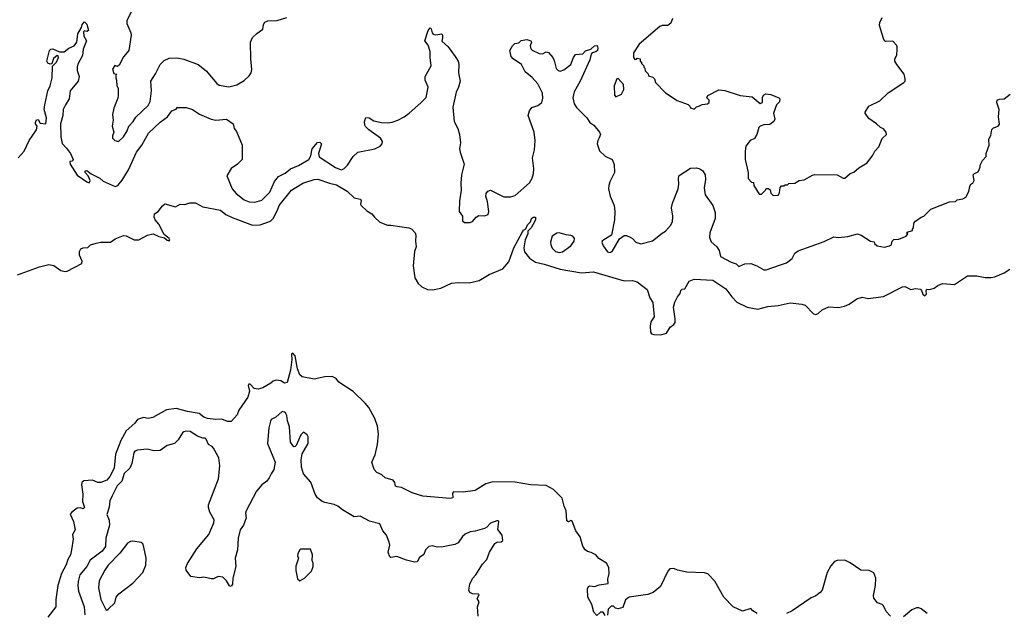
# Model space of a CAD drawing. Extents: x 2086813 to 2278017, y 548126 to 753336.
# Tile 32 of 256: x 2178289 to 2186606, y 560169 to 565185. Entities that reach past the tile are written whole.
import ezdxf

# ---------------------------------------------------------------- set-up
doc = ezdxf.new("R2010")
doc.units = 0

msp = doc.modelspace()

# ---------------------------------------------------------------- linework, layer by layer
at = {"layer": '0CON10XD'}
for points in [[(2179235, 565262.5), (2179193.3, 565175), (2179193.6, 565153.6), (2179227.5, 565075), (2179230, 565055), (2179210, 564925), (2179165, 564870), (2179130, 564800), (2179115, 564790), (2179093, 564797), (2179073.9, 564766.1), (2179085, 564730), (2179110, 564725), (2179100, 564715), (2179100, 564695), (2179107.5, 564675), (2179110, 564625), (2179120, 564605), (2179120, 564545), (2179117, 564523), (2179083.6, 564436.4), (2179073.3, 564385), (2179077.5, 564335), (2179070, 564285), (2179083.8, 564235), (2179072.5, 564205), (2179072.5, 564185), (2179093, 564163), (2179123, 564157), (2179165, 564193.8), (2179196, 564245), (2179212, 564285), (2179248, 564325), (2179269.2, 564360.8), (2179375, 564461.2), (2179390, 564495), (2179401.2, 564585), (2179395.8, 564665), (2179435, 564726.7), (2179474.4, 564805.6), (2179509.7, 564840.3), (2179550.8, 564859.2), (2179615, 564862.5), (2179675, 564852), (2179795, 564807.5), (2179863.6, 564753.6), (2179953.8, 564645), (2179975, 564632), (2180055, 564618), (2180122.5, 564635), (2180185, 564671.2), (2180228.3, 564711.7), (2180244.2, 564735.8), (2180250.8, 564765), (2180240, 564855), (2180238, 564995), (2180256.1, 565033.9), (2180291.2, 565068.8), (2180342, 565105), (2180347.5, 565145), (2180358.8, 565165), (2180385, 565175.8), (2180465, 565177.5), (2180545, 565203.8)], [(2183803.6, 565196.4), (2183790, 565155), (2183765, 565136.7), (2183715, 565136.2), (2183695, 565126.7), (2183522.3, 564977.7), (2183472.5, 564905), (2183472.5, 564865), (2183485, 564850), (2183498.3, 564851.7), (2183505, 564860), (2183530, 564855), (2183530, 564835), (2183540, 564825), (2183540, 564815), (2183560, 564795), (2183560, 564785), (2183570, 564775), (2183571.7, 564751.7), (2183598.3, 564728.3), (2183601.7, 564711.7), (2183638.3, 564698.3), (2183650, 564685), (2183660, 564655), (2183745, 564567.5), (2183841.7, 564501.7), (2183937, 564467), (2183950, 564455), (2183955, 564440), (2183985, 564430), (2184005, 564450), (2184027, 564453), (2184053, 564467), (2184100, 564475), (2184112.5, 564485), (2184112.5, 564505), (2184092.5, 564525), (2184102.5, 564545), (2184195, 564592.5), (2184245, 564586.7), (2184375, 564543.8), (2184475, 564532.5), (2184545, 564477.5), (2184562.5, 564485), (2184562.9, 564527.1), (2184573.4, 564546.6), (2184592.1, 564557.9), (2184634, 564554), (2184702, 564525), (2184709.2, 564515), (2184708.1, 564491.9), (2184682.9, 564465), (2184657.1, 564395), (2184666.9, 564345), (2184660.6, 564325), (2184625, 564299.2), (2184575, 564296.7), (2184544.3, 564285.7), (2184533.3, 564275), (2184516.2, 564215), (2184495, 564182.5), (2184460, 564165), (2184423.3, 564115), (2184416.7, 564075), (2184416.7, 564005), (2184442.5, 563895), (2184443, 563843), (2184471.7, 563811.7), (2184488.3, 563808.3), (2184490, 563785), (2184535, 563710), (2184555, 563710), (2184590, 563745), (2184595, 563760), (2184615, 563760), (2184628.3, 563748.3), (2184635, 563720), (2184655, 563700), (2184695, 563702.5), (2184707, 563723), (2184711.7, 563768.3), (2184725, 563780), (2184745, 563780), (2184755, 563790), (2184775, 563790), (2184785, 563800), (2184837, 563803), (2184873, 563827), (2184915, 563832.5), (2184985, 563872.5), (2185005, 563876.7), (2185193, 563873), (2185245, 563846.7), (2185260, 563845), (2185303.9, 563886.1), (2185335, 563896.7), (2185377.7, 563932.3), (2185447.5, 563975), (2185495, 564040), (2185512.5, 564075), (2185545, 564110), (2185575, 564180), (2185610, 564215), (2185607.5, 564235), (2185585, 564262.5), (2185560, 564275), (2185526.1, 564306.1), (2185460.7, 564350.7), (2185430, 564395), (2185430, 564405), (2185462.5, 564455), (2185555, 564500), (2185625, 564567.5), (2185756.4, 564653.6), (2185767.5, 564665), (2185770, 564685), (2185760, 564725), (2185697.5, 564805), (2185682.5, 564835), (2185682.5, 564855), (2185697.5, 564885), (2185702.5, 564935), (2185702.5, 564955), (2185695, 564970), (2185665, 565002.5), (2185605, 565001.9), (2185595, 565007.5), (2185586, 565026), (2185552.1, 565135), (2185555, 565160), (2185575, 565203.8)], [(2178275, 564017.5), (2178326.2, 564075), (2178368, 564165), (2178430, 564255), (2178437.5, 564285), (2178422.5, 564305), (2178423.3, 564315), (2178431.7, 564338.3), (2178445, 564342.5), (2178461.2, 564311.2), (2178508.8, 564305), (2178516, 564355), (2178494.5, 564425), (2178501.1, 564465), (2178526.6, 564583.4), (2178547.5, 564625), (2178562.9, 564695), (2178566.4, 564793.6), (2178600, 564825), (2178616.2, 564865), (2178615, 564880), (2178605, 564882.5), (2178574.2, 564855.8), (2178558.8, 564811.2), (2178545, 564808.8), (2178525, 564816.7), (2178518.8, 564835), (2178541.1, 564925), (2178552, 564935), (2178568.8, 564938.8), (2178625, 564912.5), (2178665, 564914), (2178703.3, 564945), (2178750, 564965), (2178771.2, 564995), (2178778.6, 565065), (2178812, 565118), (2178816.2, 565145), (2178835, 565166.7), (2178855, 565147.5), (2178871.2, 565095), (2178855, 565086.2), (2178835, 565090), (2178827.5, 565082.5), (2178830, 565045), (2178852.5, 565005), (2178824.2, 564935), (2178818.5, 564881.5), (2178782, 564815), (2178774.1, 564785.9), (2178774.2, 564755), (2178790.8, 564705), (2178782, 564665), (2178716, 564584), (2178706.7, 564515), (2178674.6, 564465.4), (2178656.9, 564425), (2178654, 564375), (2178634.5, 564305.5), (2178635.5, 564195), (2178647.5, 564137.5), (2178685, 564100), (2178716.7, 564055), (2178740, 564005), (2178735, 563990), (2178713.3, 563986.7), (2178716.2, 563965), (2178775, 563871.2), (2178855, 563813.8), (2178875, 563807.5), (2178883.3, 563825), (2178866.1, 563866.1), (2178842.5, 563895), (2178841.7, 563908.3), (2178855, 563910), (2178892.2, 563882.2), (2178965, 563845.8), (2178995, 563819.7), (2179094.4, 563775.5), (2179116.4, 563783.6), (2179155, 563829.2), (2179207.5, 563917.5)], [(2179207.5, 563917.5), (2179275, 564065.8), (2179319.1, 564125), (2179376.7, 564225), (2179475, 564318.1), (2179536.2, 564365), (2179575, 564413.8), (2179610, 564430), (2179618.3, 564441.7), (2179694.3, 564444.3), (2179747.5, 564425), (2179807, 564387), (2179905.5, 564345.5), (2179945, 564337.1), (2180035.7, 564345.7), (2180092.5, 564305), (2180100, 564265), (2180120.7, 564240.7), (2180166.7, 564125), (2180167.5, 564005), (2180127.5, 563965), (2180075, 563926.7), (2180038.8, 563865), (2180082.7, 563755), (2180117.9, 563715), (2180185, 563662.7), (2180226, 563646), (2180275, 563641.8), (2180335, 563660.4), (2180401.8, 563728.2), (2180441.1, 563818.9), (2180475, 563860), (2180531.7, 563888.3), (2180575.3, 563924.6), (2180645, 563951.8), (2180730, 564005), (2180748.2, 564035), (2180758.5, 564095), (2180805, 564147.5), (2180825, 564148.9), (2180837.5, 564135), (2180812.5, 564055), (2180819.1, 564025), (2180955.5, 563935), (2181005, 563915.3), (2181027.5, 563925), (2181057.5, 563955), (2181105, 564028.8), (2181144.3, 564065.7), (2181290, 564095), (2181335, 564117.5), (2181350, 564135), (2181353.3, 564155), (2181336.7, 564185), (2181236.7, 564255), (2181211.2, 564281.2), (2181203.8, 564295), (2181202.5, 564325), (2181211.7, 564358.3), (2181240, 564355), (2181280.8, 564330.8), (2181345, 564317.5), (2181395, 564313.8), (2181435, 564320), (2181483.6, 564336.4), (2181535.8, 564364.2), (2181580, 564395), (2181678.3, 564481.7), (2181721.4, 564528.6), (2181740, 564615), (2181714.5, 564674.5), (2181714.4, 564705), (2181765.8, 564795), (2181755.8, 564864.2), (2181755.6, 564915), (2181738.5, 564968.5), (2181711.2, 565005), (2181740, 565095), (2181755, 565116), (2181765, 565106.7), (2181773.4, 565073.4), (2181782.3, 565062.3), (2181805, 565057.1), (2181854.1, 565064.1), (2181861.2, 565055), (2181859.4, 565030.6), (2181854.3, 565004.3), (2181907, 564957), (2181967.5, 564875), (2181991.4, 564835), (2181997.1, 564805), (2181994.4, 564735), (2182008.6, 564665), (2181995.6, 564615), (2181976.3, 564573.7), (2181948.5, 564445), (2181958.2, 564325), (2181990.9, 564265), (2182004.5, 564215), (2182012.9, 564145), (2182004.5, 564095), (2182008.5, 564065), (2182044.4, 563965), (2182021.1, 563875), (2182014.4, 563805), (2182018.6, 563745), (2182004.2, 563655), (2182000, 563565), (2182030, 563525), (2182030, 563485), (2182045, 563470), (2182095, 563470), (2182115, 563480), (2182143.6, 563516.4), (2182168.3, 563531.7), (2182215, 563527.5), (2182245, 563540), (2182252.5, 563565), (2182241.2, 563645), (2182226.2, 563693.8), (2182228.8, 563715), (2182243.9, 563736.1), (2182265, 563743.3), (2182378.3, 563688.3), (2182435, 563687.1), (2182475, 563700), (2182595, 563805.8), (2182617.1, 563845), (2182629.1, 563885), (2182631.7, 563928.3), (2182621.7, 564018.3), (2182636.2, 564085), (2182644.4, 564165), (2182633.5, 564235), (2182584.3, 564375), (2182595.7, 564414.3), (2182615, 564443.8), (2182665, 564460), (2182698.8, 564485), (2182707.9, 564522.1), (2182704.4, 564564.4), (2182665, 564644), (2182616.6, 564696.6), (2182560, 564745), (2182527.3, 564807.3), (2182456.7, 564855), (2182440, 564875), (2182430, 564925), (2182452.5, 564965), (2182470, 564985), (2182505, 564990), (2182525, 565010), (2182573.6, 565016.4), (2182607, 565007), (2182612.5, 564995), (2182600, 564965), (2182607.5, 564937.5), (2182617, 564927), (2182678.3, 564898.3), (2182705, 564897.5), (2182735, 564912.5), (2182755, 564907.5), (2182792.5, 564865), (2182805, 564840), (2182821.7, 564771.7), (2182836.4, 564756.4), (2182855, 564751.2), (2182885, 564761.2), (2182945, 564806.7), (2182965.7, 564864.3), (2182985, 564891.2), (2183045, 564896.2), (2183068.8, 564921.2), (2183114.2, 564935.8), (2183145, 564963.8), (2183166.4, 564966.4), (2183173.8, 564945), (2183170, 564925), (2183155, 564912.5), (2183125.8, 564904.2), (2183117.3, 564892.7), (2183104.4, 564845), (2183024.6, 564665.4), (2182974, 564575), (2182961.2, 564525), (2182971.2, 564475), (2182992.1, 564442.1), (2183079.2, 564355), (2183105, 564316), (2183138.8, 564295), (2183186, 564235), (2183194, 564215), (2183182.7, 564187.3), (2183171.2, 564165), (2183166.2, 564135), (2183186.4, 564076.4), (2183235, 564031.2), (2183294.2, 564004.2), (2183311.2, 563961.2), (2183312.2, 563895), (2183274.2, 563814.2), (2183264.2, 563784.2), (2183262.9, 563755), (2183276.9, 563695), (2183309.5, 563615), (2183316.8, 563563.2), (2183314.2, 563495), (2183287, 563363), (2183222.5, 563325), (2183210, 563315), (2183207.5, 563305), (2183216.2, 563275), (2183255, 563223.8), (2183275, 563216.7), (2183293.9, 563226.1), (2183356.4, 563333.6), (2183395, 563362.5), (2183415, 563362.5), (2183447, 563347), (2183465, 563337.5), (2183493.9, 563303.9), (2183535, 563290), (2183635, 563317.5), (2183715, 563382.5), (2183745, 563397.5), (2183786.2, 563445), (2183802.3, 563477.7), (2183805.8, 563524.2), (2183794.4, 563595), (2183804.5, 563635.5), (2183850, 563755), (2183856.2, 563795), (2183852.9, 563845), (2183860.9, 563869.1), (2183955, 563931.2), (2184005.8, 563934.2), (2184035, 563925.8), (2184059.1, 563909.1), (2184079.4, 563875), (2184081.9, 563835), (2184071.9, 563765), (2184078, 563705), (2184144.2, 563615), (2184163.6, 563556.4), (2184164.2, 563505), (2184117.5, 563385), (2184116.2, 563345), (2184129.3, 563309.3), (2184177.5, 563265), (2184196.1, 563236.1), (2184210, 563185), (2184297.5, 563135), (2184340.7, 563120.7), (2184365, 563100), (2184415, 563122), (2184465, 563124), (2184515, 563106.2), (2184575, 563070), (2184595, 563070), (2184715.7, 563114.3), (2184765, 563130), (2184814.1, 563165.9), (2184837.7, 563212.3), (2184865, 563232), (2185085, 563311.2), (2185165, 563350), (2185205, 563343.8), (2185285, 563353.8), (2185365, 563376.2), (2185397.5, 563365), (2185475, 563312.5), (2185507, 563307), (2185510, 563295), (2185533.6, 563273.6), (2185595, 563263.8), (2185635.9, 563274.1), (2185652.5, 563285), (2185660, 563315), (2185671.7, 563328.3), (2185715, 563330), (2185777.5, 563355), (2185790, 563375), (2185780, 563385), (2185785, 563390), (2185830, 563405), (2185830, 563415), (2185840, 563425), (2185842.5, 563465), (2185857, 563483), (2185903.9, 563516.1), (2185926.1, 563523.9), (2185986.4, 563583.6), (2186143, 563647), (2186195, 563650), (2186208.3, 563661.7), (2186255, 563672.5), (2186280, 563685), (2186307.5, 563732.5), (2186313.6, 563776.4), (2186322.5, 563795), (2186340, 563805), (2186352.5, 563825), (2186343.3, 563875), (2186353.9, 563886.1), (2186385, 563900), (2186401.7, 563938.3), (2186402.5, 563955), (2186422.5, 563995), (2186451.7, 564028.3), (2186452.5, 564055), (2186477.5, 564125), (2186476.7, 564175), (2186493.8, 564206.2), (2186502.1, 564257.9), (2186515, 564272), (2186555, 564285.8), (2186565, 564302.5), (2186557.8, 564365), (2186562.9, 564425), (2186544.2, 564485), (2186546.1, 564503.9), (2186565, 564512.5), (2186605, 564515.8), (2186655, 564556)], [(2183325, 564532.5), (2183373, 564557), (2183393.3, 564595), (2183388.3, 564638.3), (2183345, 564687.5), (2183332.5, 564685), (2183310, 564625), (2183313, 564547), (2183325, 564532.5)], [(2178271.3, 563028.7), (2178455, 563096.2), (2178535, 563115.5), (2178577.9, 563107.9), (2178635, 563067.1), (2178671.7, 563058.3), (2178688.8, 563061.2), (2178812.5, 563125), (2178817.5, 563145), (2178793.6, 563196.4), (2178792.5, 563225), (2178805, 563247.5), (2178825, 563257.5), (2178865, 563260), (2178886.4, 563283.6), (2178935, 563296), (2178975, 563305.8), (2179055, 563306.2), (2179095, 563333.3), (2179165, 563362.5), (2179188.7, 563358.7), (2179255, 563324.3), (2179294.3, 563325.7), (2179367.5, 563365), (2179415, 563375.5), (2179465, 563353.1), (2179512.5, 563342.5), (2179535, 563321.2), (2179552.5, 563317.5), (2179556.2, 563325), (2179551.2, 563335), (2179510.5, 563370.5), (2179465, 563457.5), (2179432.5, 563495), (2179423.8, 563515), (2179427.5, 563545), (2179457.5, 563565), (2179495, 563613.3), (2179515, 563628.8), (2179605, 563602.5), (2179643.6, 563626.4), (2179685, 563622.5), (2179725, 563636.7), (2179775, 563636.7), (2179835, 563602.5), (2179985.7, 563575.7), (2180030.3, 563540.3), (2180084.1, 563514.1), (2180255, 563449.4), (2180319.1, 563450.9), (2180407.8, 563482.2), (2180428.6, 563505), (2180465.4, 563575), (2180479.4, 563615), (2180585, 563745.6), (2180680, 563805), (2180775, 563833.3), (2180806.7, 563836.7), (2180905, 563802.7), (2180965, 563789.4), (2181054.2, 563735), (2181115, 563679.2), (2181168.1, 563668.1), (2181172.5, 563655), (2181167.5, 563625), (2181173.6, 563613.6), (2181220.8, 563570.9), (2181262.2, 563545), (2181285, 563515.6), (2181332, 563475), (2181395, 563448), (2181425, 563449.2), (2181576.7, 563426.7), (2181598.3, 563418.3), (2181630, 563385), (2181635.7, 563365.7), (2181631.4, 563315), (2181638.9, 563265), (2181624.2, 563225), (2181613.8, 563105), (2181627.1, 563005), (2181653.5, 562955), (2181685, 562929.1), (2181735, 562905.4), (2181775, 562901.1), (2181845, 562917.5), (2181935, 562958), (2181995, 562963.4), (2182085, 562961.6), (2182168.8, 562981.2), (2182255, 563031.1), (2182369.8, 563080.2), (2182421.3, 563138.7), (2182462.9, 563257.1), (2182535, 563391.2), (2182545, 563406.2), (2182565, 563417.5), (2182579.1, 563450.9), (2182604, 563476), (2182611.2, 563505)], [(2182611.2, 563505), (2182625, 563516.2), (2182645, 563516.7), (2182645.8, 563495), (2182610.6, 563425), (2182582, 563398), (2182580.6, 563375), (2182560, 563325), (2182547.4, 563257.4), (2182553.1, 563223.1), (2182595, 563168.9), (2182645, 563136.7), (2182719.7, 563119.7), (2182855, 563076.8), (2183035, 563046.7), (2183135, 563053.1), (2183395, 562977.1), (2183465, 562980), (2183505, 562970), (2183589.2, 562905), (2183611.8, 562835), (2183638.1, 562795), (2183647.1, 562675), (2183619.2, 562630.8), (2183613.3, 562595), (2183617.5, 562545), (2183625, 562531.2), (2183645, 562524.2), (2183705, 562520.8), (2183752, 562535), (2183782.7, 562587.3), (2183815, 562609.1), (2183824.8, 562625.2), (2183827.2, 562657.2), (2183812.1, 562755), (2183822, 562798), (2183845, 562842.5), (2183868.3, 562871.7), (2183875, 562897.5), (2183885, 562907.5), (2183908.3, 562911.7), (2183945, 562976.7), (2183985, 562992.5), (2184145, 562983.6), (2184255, 562911.5), (2184303.3, 562843.3), (2184346.8, 562796.8), (2184435, 562755.8), (2184525, 562739.2), (2184609.2, 562760.8), (2184695, 562771.2), (2184796.4, 562793.6), (2184895, 562780.8), (2184925, 562773.8), (2184995, 562700), (2185015, 562693.3), (2185035, 562702.5), (2185066.4, 562733.6), (2185125, 562760), (2185205, 562752.5), (2185257, 562763), (2185295, 562780), (2185360, 562825), (2185405, 562840), (2185455, 562830), (2185585, 562846.7), (2185745, 562928.8), (2185765, 562930), (2185816.4, 562906.4), (2185855, 562912.5), (2185897, 562907), (2185907, 562897), (2185917.5, 562865), (2185935, 562852.5), (2185950, 562865), (2185947.5, 562895), (2185952.5, 562907.5), (2185976.4, 562906.4), (2186013.9, 562916.1), (2186045, 562938.8), (2186085, 562956.7), (2186185, 562947.5), (2186295, 563020), (2186375, 563020), (2186445, 563007.1), (2186495, 563005.8), (2186525, 563012), (2186604.2, 563045.8), (2186653, 563077)], [(2182845, 563218.1), (2182875, 563223.1), (2182943.8, 563275), (2182973.3, 563315), (2182976.2, 563335), (2182960, 563355), (2182945, 563360.8), (2182905.8, 563365.8), (2182845, 563384), (2182825, 563382), (2182788, 563355), (2182772.5, 563305), (2182776.4, 563283.6), (2182787.5, 563255), (2182815, 563225.7), (2182845, 563218.1)], [(2183235, 560150), (2183218.3, 560178.3), (2183195, 560180), (2183165, 560150), (2183139.3, 560179.3), (2183122.5, 560245), (2183087.5, 560305), (2183086.2, 560375), (2183093.8, 560395), (2183105, 560401.2), (2183145, 560396.7), (2183185, 560410), (2183259.3, 560420.7), (2183257.3, 560457.3), (2183267.8, 560505), (2183264.4, 560555), (2183245, 560592), (2183181.2, 560631.2), (2183154.3, 560664.3), (2183115, 560684), (2183085, 560691.2), (2183065, 560706.7), (2183045, 560737.5), (2183024, 560815), (2182986, 560865), (2182955, 560947.5), (2182945, 560952.5), (2182925, 560941.2), (2182911.3, 560951.3), (2182905.6, 561035), (2182888.6, 561075), (2182872.3, 561142.3), (2182798, 561215), (2182735, 561250), (2182604.5, 561254.5), (2182475, 561276.7), (2182285, 561280), (2182227.3, 561262.7), (2182135, 561208), (2182033.6, 561193.6), (2181954.2, 561195.8), (2181943.8, 561185), (2181947.5, 561145), (2181925, 561140), (2181695, 561160), (2181605, 561188), (2181515, 561233.5), (2181476.7, 561236.7), (2181463.9, 561243.9), (2181457.5, 561275), (2181442.5, 561295), (2181375, 561314), (2181348.8, 561338.8), (2181325, 561350), (2181305, 561360), (2181283.3, 561385), (2181264.2, 561445), (2181292.3, 561507.7), (2181310, 561595), (2181320.8, 561685), (2181311.3, 561751.3), (2181288.6, 561815), (2181236.8, 561906.8), (2181206.2, 561945), (2181105, 562043.3), (2180985, 562123.3), (2180963, 562153), (2180929.3, 562169.3), (2180865, 562166.2), (2180775, 562148), (2180675, 562166.2), (2180654.3, 562185), (2180635.6, 562235), (2180615.6, 562345), (2180595, 562366), (2180585, 562360), (2180588.6, 562315), (2180576.9, 562223.1), (2180549.5, 562120.5), (2180525, 562112.5), (2180494.3, 562134.3), (2180455, 562139.2), (2180429.7, 562130.3), (2180411.2, 562115), (2180341.2, 562075), (2180302.3, 562062.3), (2180268.8, 562068.8), (2180235, 562106.2), (2180223.3, 562106.7), (2180220, 562095), (2180228.8, 562045), (2180216.7, 561995), (2180140.6, 561885), (2180125, 561846.7), (2180075, 561790), (2180045, 561790), (2179995, 561810.6), (2179945, 561805.4), (2179875, 561815.4), (2179845, 561826.2), (2179805, 561857.3), (2179705, 561874.6), (2179610.3, 561900.3), (2179530.2, 561889.8), (2179412.5, 561825), (2179375, 561815.8), (2179333.9, 561823.9), (2179284.2, 561805.8), (2179260, 561775), (2179189.2, 561710.8), (2179141.8, 561628.2), (2179115, 561556.2), (2179099.1, 561515), (2179087.3, 561395), (2179050.4, 561325), (2179025.3, 561294.7), (2178975, 561273.7), (2178950, 561275), (2178903.4, 561293.4), (2178831.5, 561288.5), (2178813.6, 561275), (2178810.4, 561255), (2178823.1, 561175), (2178819.2, 561115), (2178836.4, 561063.6), (2178825, 561052.5), (2178800.7, 561060.7), (2178775, 561058.8), (2178728.8, 561025), (2178714.3, 561005.7), (2178742.1, 560945), (2178756, 560875), (2178734.2, 560835), (2178739.2, 560795), (2178727.1, 560705), (2178717.4, 560662.6), (2178695.4, 560624.6), (2178682.6, 560577.4), (2178641.4, 560505), (2178611.4, 560405), (2178594.2, 560285), (2178593.3, 560225), (2178525, 560137.5)], [(2182161.2, 560145), (2182156.1, 560223.9), (2182168.8, 560265), (2182153.3, 560295), (2182170, 560325), (2182161.7, 560331.7), (2182115, 560333.3), (2182092.5, 560345), (2182082.5, 560365), (2182090, 560415), (2182115, 560463.8), (2182142.5, 560495), (2182199.2, 560585), (2182235.8, 560625), (2182257.5, 560685), (2182301.8, 560758.2), (2182318.9, 560771.1), (2182355, 560772.7), (2182368.9, 560785), (2182365, 560830), (2182327.7, 560877.7), (2182337.5, 560945), (2182331.7, 560951.7), (2182318.3, 560951.7), (2182265, 560930), (2182235, 560896.7), (2182215, 560886), (2182135, 560861.9), (2182095, 560856.9), (2182053, 560837), (2182030.6, 560819.4), (2181994, 560765), (2181965, 560750), (2181865, 560730), (2181815, 560727.5), (2181775, 560740), (2181746.1, 560733.9), (2181716.7, 560705), (2181702.5, 560665), (2181665, 560640), (2181645.8, 560604.2), (2181625, 560602.2), (2181555, 560618.1), (2181475, 560650), (2181425, 560640), (2181416.1, 560646.1), (2181401.9, 560685), (2181415.7, 560744.3), (2181410.5, 560770.4), (2181388.3, 560828.3), (2181357.5, 560865), (2181330, 560925), (2181245, 560947.5), (2181165, 560988.8), (2181115, 560984.3), (2181015, 561043.1), (2180975, 561075.7), (2180945, 561089.4), (2180865, 561105.7), (2180843.8, 561115), (2180805.8, 561145), (2180785.5, 561175.5), (2180747.6, 561277.6), (2180685, 561347.5), (2180668, 561405), (2180666, 561465), (2180674.1, 561515.9), (2180725.6, 561604.4), (2180725, 561660), (2180715.9, 561675.9), (2180685, 561700), (2180665, 561676.7), (2180625, 561587.5), (2180615, 561577.5), (2180605, 561576.7), (2180595, 561586.7), (2180577.5, 561615), (2180566.8, 561745), (2180550.6, 561795), (2180545, 561840), (2180535, 561862.5), (2180525, 561870), (2180505, 561873.3), (2180452.3, 561827.7), (2180414.1, 561805.9), (2180406.1, 561793.9), (2180392, 561735), (2180381.2, 561605), (2180446, 561445), (2180434.5, 561385.5), (2180412.6, 561347.4), (2180396.6, 561313.4), (2180375, 561286), (2180334, 561255), (2180288.3, 561201.7), (2180200.8, 561035), (2180196, 561015), (2180202.5, 560975), (2180179.2, 560915), (2180152.5, 560875), (2180134.3, 560805), (2180130, 560705), (2180110, 560635), (2180113.9, 560563.9), (2180089.2, 560465), (2180087.5, 560415), (2180077.7, 560402.3), (2180065, 560396.7), (2180060.5, 560400.4), (2180036.7, 560445), (2180005, 560473.8), (2179965, 560478.8), (2179925, 560460), (2179905, 560460), (2179845, 560473.3), (2179805, 560470), (2179735, 560480), (2179693.8, 560535), (2179691.2, 560555), (2179705, 560590), (2179784.3, 560715), (2179887.5, 560835), (2179930, 560935), (2179930.5, 560960.4), (2179896, 561025), (2179884.1, 561064.1), (2179884, 561085), (2179969.2, 561305), (2179979.2, 561415), (2179972.3, 561482.3), (2179926.2, 561565), (2179915, 561580), (2179883.3, 561595), (2179865, 561640), (2179855, 561650), (2179835, 561650), (2179790, 561665), (2179730, 561705), (2179695, 561708.6), (2179675, 561703.8), (2179663.8, 561695), (2179626.7, 561635), (2179597.5, 561605), (2179535, 561586.7), (2179475, 561546), (2179422.7, 561542.7), (2179365, 561555.8), (2179285, 561546.5), (2179261.6, 561538.4), (2179252.3, 561525), (2179236.9, 561435), (2179220.3, 561395), (2179170.2, 561349.8), (2179152.1, 561285), (2179110.8, 561245), (2179069, 561161)], [(2179069, 561161), (2179050.6, 561119.4), (2179045.3, 561065), (2179026.1, 561005), (2179043.6, 560956.4), (2179048.5, 560915), (2179015.4, 560805), (2179012.7, 560735), (2178985, 560694.6), (2178885, 560617.1), (2178855, 560565.5), (2178796.4, 560495), (2178782.3, 560437.7), (2178779.6, 560405), (2178786.2, 560355), (2178833.1, 560225), (2178837.7, 560155)], [(2179025, 560196.7), (2179035, 560203.3), (2179092.3, 560257.7), (2179103.8, 560305), (2179125, 560333.3), (2179245, 560423.3), (2179330, 560515), (2179353.3, 560575), (2179356.7, 560635), (2179337, 560727), (2179327.5, 560755), (2179315, 560767.5), (2179245, 560780), (2179225, 560776.2), (2179198.8, 560761.2), (2179134, 560676), (2179035.7, 560575), (2179007.5, 560535), (2178960.8, 560445), (2178954.4, 560385), (2178973.3, 560285), (2179015, 560200), (2179025, 560196.7)], [(2180655, 560443.3), (2180695, 560467.5), (2180753.3, 560525), (2180766.7, 560565), (2180766.4, 560593.6), (2180758.8, 560615), (2180763, 560663), (2180745, 560710), (2180665, 560712.5), (2180653.9, 560706.1), (2180638, 560675), (2180636, 560655), (2180643.8, 560635), (2180622.6, 560567.4), (2180621.3, 560531.3), (2180635, 560460), (2180655, 560443.3)], [(2185644.3, 560144.3), (2185607.5, 560185), (2185585, 560232.5), (2185575, 560242.5), (2185535, 560258.8), (2185505, 560297.5), (2185501.7, 560318.3), (2185518.9, 560405), (2185521.4, 560465), (2185505, 560511.2), (2185465, 560532), (2185395, 560533.3), (2185305, 560596.7), (2185258.8, 560618.8), (2185194.1, 560615.9), (2185172.1, 560607.9), (2185140.3, 560569.7), (2185109.4, 560515), (2185066.2, 560365), (2185050, 560345), (2185015, 560316.2), (2184975, 560301.2), (2184815, 560189.4), (2184765, 560168.1)], [(2184517.7, 560167.7), (2184480.7, 560190.7), (2184465, 560210), (2184395, 560187.5), (2184315, 560223.3), (2184235.8, 560305), (2184159.7, 560439.7), (2184101.7, 560501.7), (2184075, 560510), (2183923, 560517), (2183845, 560533.3), (2183815, 560546.7), (2183780, 560545), (2183764.1, 560525.9), (2183700.8, 560395), (2183638.8, 560345), (2183595, 560328.6), (2183436.7, 560305), (2183405, 560283.3), (2183385, 560217.5), (2183345, 560207.5), (2183321.7, 560211.7), (2183305, 560230), (2183285, 560230), (2183260, 560205), (2183255, 560152.5)], [(2185955, 560168.9), (2185905, 560206), (2185884.2, 560214.2), (2185865, 560214.2), (2185825, 560197.5), (2185755, 560140.8)]]:
    msp.add_lwpolyline(points, dxfattribs=at)

doc.saveas('drawing.dxf')
